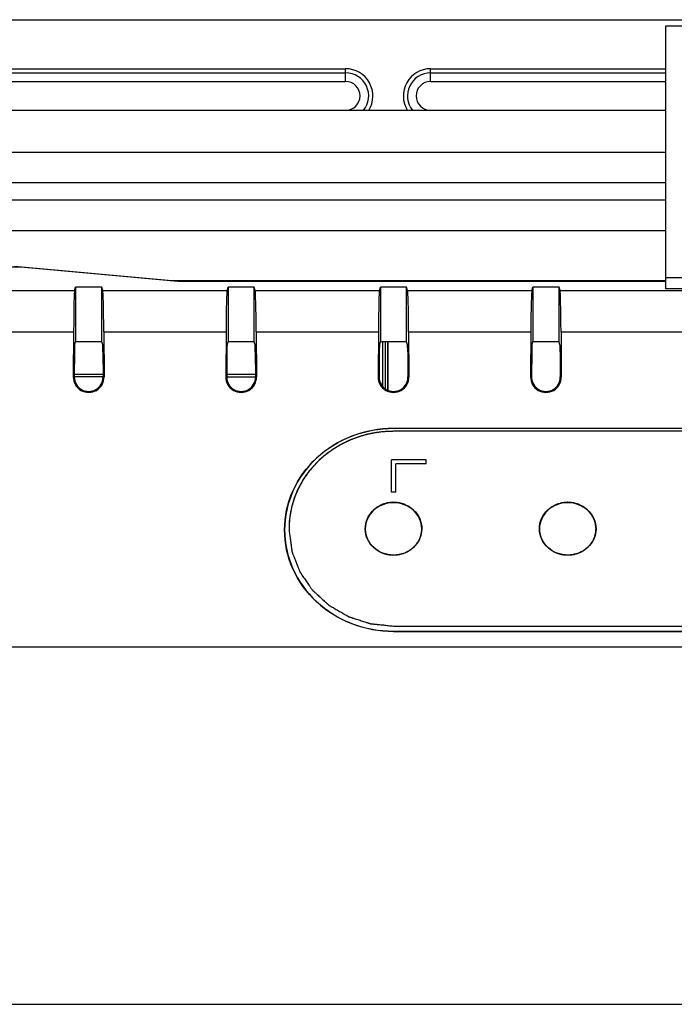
# Model space of a CAD drawing. Header units: millimetres. Extents: x 0 to 1189, y 0 to 841.
# Tile 20 of 22: x 908 to 938, y 473 to 518. Entities that reach past the tile are written whole.
import ezdxf

# ---------------------------------------------------------------- set-up
doc = ezdxf.new("R2010")
doc.units = ezdxf.units.MM
doc.header["$LTSCALE"] = 65.395
doc.layers.get('0').update_dxf_attribs({"linetype": 'CONTINUOUS'})
for name, color, linetype in [('CLAMP-RX-SHAPE', 7, 'CONTINUOUS'), ('FRONT_CASE-RW07-SHAPE', 7, 'CONTINUOUS'), ('LCD_BRACKET-RW07-SHAPE', 7, 'CONTINUOUS'), ('LED_SHEET-SHAPE', 7, 'CONTINUOUS'), ('REAR_CASE-RW07-SHAPE', 7, 'CONTINUOUS'), ('SEAL_GASKET_RW07-SHAPE', 7, 'CONTINUOUS')]:
    doc.layers.add(name, color=color, linetype=linetype)

# ---------------------------------------------------------------- blocks, each defined once
blk = doc.blocks.new('HGJ5')
at = {"layer": 'CLAMP-RX-SHAPE', "color": 3, "linetype": 'Continuous'}
for p, q in [((552.957, 370.641), (552.957, 382.716)), ((552.957, 382.716), (554.957, 382.716)), ((554.957, 370.641), (554.957, 382.716)), ((554.957, 382.716), (571.957, 382.716)), ((571.957, 370.641), (571.957, 382.716)), ((573.957, 382.716), (571.957, 382.716)), ((573.957, 382.716), (573.957, 370.641)), ((573.957, 375.716), (571.957, 375.716)), ((554.957, 371.716), (556.257, 371.716)), ((556.257, 371.716), (556.257, 371.206)), ((558.857, 371.206), (558.857, 371.716)), ((558.857, 371.716), (568.057, 371.716)), ((568.057, 371.206), (568.057, 371.716)), ((570.657, 371.716), (570.657, 371.206)), ((570.657, 371.716), (571.957, 371.716)), ((554.957, 371.14), (552.957, 371.14)), ((571.957, 371.14), (573.957, 371.14)), ((554.957, 370.64), (552.957, 370.64)), ((571.957, 370.64), (573.957, 370.64))]:
    blk.add_line(p, q, dxfattribs=at)

msp = doc.modelspace()

# ---------------------------------------------------------------- linework, layer by layer
at = {"layer": 'CLAMP-RX-SHAPE', "color": 7, "linetype": 'Continuous'}
for p, q in [((939.399, 505.844), (937.399, 505.844)), ((939.399, 505.344), (937.399, 505.344))]:
    msp.add_line(p, q, dxfattribs=at)
at = {"layer": 'FRONT_CASE-RW07-SHAPE', "color": 7, "linetype": 'Continuous'}
for p, q in [((768.397, 517.701), (977.401, 517.701)), ((900.699, 515.451), (922.699, 515.451)), ((922.699, 514.861), (922.699, 515.451)), ((926.599, 514.861), (926.599, 515.451)), ((926.599, 515.451), (937.399, 515.451)), ((900.699, 515.261), (922.699, 515.261)), ((900.699, 514.861), (922.699, 514.861)), ((926.599, 515.261), (937.399, 515.261)), ((926.599, 514.861), (937.399, 514.861)), ((914.712, 505.715), (907.495, 506.37)), ((914.712, 505.715), (914.712, 505.705)), ((937.399, 505.715), (914.712, 505.715)), ((924.399, 502.913), (924.399, 500.866)), ((924.509, 502.913), (924.509, 500.765)), ((911.559, 501.301), (910.238, 501.301)), ((911.559, 501.411), (910.239, 501.411)), ((917.238, 501.301), (918.559, 501.301)), ((918.559, 501.411), (917.239, 501.411))]:
    msp.add_line(p, q, dxfattribs=at)
for centre, radius, start, end in [((922.699, 514.201), 1.25, 327.9375, 90), ((926.599, 514.201), 1.25, 90, 212.0625), ((922.699, 514.201), 1.06, 321.2693, 90), ((922.699, 514.201), 0.661, 270, 90), ((926.599, 514.201), 1.06, 90, 218.7307), ((926.599, 514.201), 0.661, 90, 270)]:
    msp.add_arc(centre, radius, start, end, dxfattribs=at)
at = {"layer": 'LCD_BRACKET-RW07-SHAPE', "color": 7, "linetype": 'Continuous'}
for p, q in [((924.623, 502.913), (924.623, 500.698)), ((924.64, 502.913), (924.64, 500.69))]:
    msp.add_line(p, q, dxfattribs=at)
at = {"layer": 'LED_SHEET-SHAPE', "color": 7, "linetype": 'Continuous'}
for p, q in [((923.428, 498.59), (923.403, 498.583)), ((940.899, 498.805), (924.899, 498.805)), ((924.799, 496.011), (924.799, 497.501)), ((926.399, 497.501), (924.799, 497.501)), ((924.999, 496.011), (924.999, 497.315)), ((926.399, 497.315), (924.999, 497.315)), ((926.399, 497.315), (926.399, 497.501)), ((921.023, 496.972), (921.008, 496.953)), ((924.999, 496.011), (924.799, 496.011)), ((920.099, 494.347), (920.099, 494.335)), ((923.599, 494.332), (923.599, 494.306)), ((931.599, 494.332), (931.599, 494.306)), ((924.899, 489.865), (940.899, 489.865))]:
    msp.add_line(p, q, dxfattribs=at)
for centre, radius, start, end in [((924.692, 494.335), 1.094, 180.0005, 180.9412), ((924.697, 494.335), 1.099, 180.9409, 181.4779), ((925.105, 494.335), 1.094, 359.0588, 359.9995), ((932.692, 494.335), 1.094, 180.0005, 180.9412), ((932.697, 494.335), 1.099, 180.9409, 181.4779), ((933.105, 494.335), 1.094, 359.0588, 359.9995)]:
    msp.add_arc(centre, radius, start, end, dxfattribs=at)
for points, knots in [([(924.899, 498.805), (924.276, 498.805), (923.03, 498.579), (921.691, 497.751), (920.886, 496.84), (920.437, 496.061), (920.161, 495.215), (920.099, 494.627), (920.099, 494.335)], [0, 0, 0, 0, 0.257529, 0.510294, 0.634749, 0.757571, 0.879127, 1, 1, 1, 1]), ([(923.403, 498.583), (923.346, 498.562), (923.261, 498.532), (923.162, 498.496), (923.106, 498.476), (923.063, 498.461), (923.021, 498.445), (922.989, 498.434), (922.968, 498.426), (922.959, 498.423), (922.952, 498.421), (922.945, 498.418), (922.932, 498.412), (922.915, 498.403), (922.887, 498.39), (922.852, 498.374), (922.796, 498.347), (922.726, 498.314), (922.656, 498.281), (922.6, 498.254), (922.565, 498.238), (922.537, 498.224), (922.519, 498.216), (922.507, 498.21), (922.5, 498.207), (922.494, 498.203), (922.486, 498.198), (922.466, 498.186), (922.436, 498.168), (922.397, 498.144), (922.357, 498.12), (922.304, 498.089), (922.252, 498.057), (922.199, 498.025), (922.166, 498.005), (922.14, 497.989), (922.12, 497.977), (922.103, 497.967), (922.092, 497.96), (922.085, 497.956), (922.08, 497.953), (922.076, 497.95), (922.07, 497.946), (922.06, 497.938), (922.045, 497.927), (922.027, 497.913), (922.004, 497.896), (921.974, 497.874), (921.927, 497.838), (921.879, 497.803), (921.832, 497.767), (921.797, 497.741), (921.761, 497.714), (921.735, 497.694), (921.717, 497.681), (921.71, 497.675), (921.704, 497.671), (921.698, 497.666), (921.688, 497.657), (921.674, 497.644), (921.652, 497.623), (921.624, 497.598), (921.58, 497.556), (921.524, 497.505), (921.468, 497.453), (921.423, 497.412), (921.396, 497.386), (921.373, 497.366), (921.359, 497.353), (921.35, 497.344), (921.344, 497.339), (921.339, 497.333), (921.333, 497.326), (921.318, 497.309), (921.295, 497.283), (921.265, 497.248), (921.235, 497.214), (921.194, 497.168), (921.124, 497.087), (921.064, 497.018), (921.023, 496.972)], [0, 0, 0, 0, 0.0625, 0.09375, 0.109375, 0.125, 0.140625, 0.15625, 0.160156, 0.164062, 0.166016, 0.167969, 0.171875, 0.179688, 0.1875, 0.203125, 0.21875, 0.25, 0.28125, 0.296875, 0.3125, 0.320312, 0.328125, 0.332031, 0.333984, 0.335938, 0.339844, 0.34375, 0.359375, 0.375, 0.390625, 0.40625, 0.4375, 0.453125, 0.46875, 0.476562, 0.484375, 0.492188, 0.496094, 0.498047, 0.5, 0.501953, 0.503906, 0.507812, 0.515625, 0.523438, 0.53125, 0.546875, 0.5625, 0.59375, 0.609375, 0.625, 0.640625, 0.65625, 0.660156, 0.664062, 0.666016, 0.667969, 0.671875, 0.679688, 0.6875, 0.703125, 0.71875, 0.75, 0.78125, 0.796875, 0.8125, 0.820312, 0.828125, 0.832031, 0.833984, 0.835938, 0.839844, 0.84375, 0.859375, 0.875, 0.890625, 0.90625, 0.9375, 1, 1, 1, 1]), ([(924.899, 498.805), (924.87, 498.804), (924.826, 498.803), (924.767, 498.802), (924.73, 498.801), (924.701, 498.801), (924.683, 498.8), (924.668, 498.8), (924.653, 498.799), (924.625, 498.797), (924.586, 498.794), (924.539, 498.791), (924.492, 498.788), (924.453, 498.785), (924.426, 498.783), (924.41, 498.782), (924.394, 498.78), (924.375, 498.778), (924.328, 498.772), (924.274, 498.765), (924.219, 498.759), (924.188, 498.755), (924.164, 498.753), (924.141, 498.748), (924.11, 498.743), (924.056, 498.734), (924.002, 498.725), (923.956, 498.717), (923.937, 498.714), (923.921, 498.711), (923.906, 498.708), (923.879, 498.702), (923.841, 498.694), (923.795, 498.684), (923.749, 498.674), (923.711, 498.665), (923.684, 498.659), (923.669, 498.656), (923.654, 498.652), (923.635, 498.646), (923.589, 498.634), (923.52, 498.615), (923.459, 498.598), (923.428, 498.59)], [0, 0, 0, 0, 0.0625, 0.09375, 0.125, 0.140625, 0.15625, 0.164062, 0.171875, 0.1875, 0.21875, 0.25, 0.28125, 0.3125, 0.328125, 0.335938, 0.34375, 0.359375, 0.375, 0.4375, 0.46875, 0.484375, 0.5, 0.515625, 0.53125, 0.5625, 0.625, 0.640625, 0.65625, 0.664062, 0.671875, 0.6875, 0.71875, 0.75, 0.78125, 0.8125, 0.828125, 0.835938, 0.84375, 0.859375, 0.875, 0.9375, 1, 1, 1, 1]), ([(921.008, 496.953), (920.976, 496.907), (920.928, 496.838), (920.872, 496.758), (920.84, 496.712), (920.816, 496.678), (920.792, 496.644), (920.774, 496.618), (920.762, 496.601), (920.757, 496.594), (920.753, 496.588), (920.749, 496.582), (920.743, 496.571), (920.735, 496.555), (920.721, 496.53), (920.703, 496.499), (920.675, 496.448), (920.641, 496.386), (920.606, 496.323), (920.578, 496.273), (920.56, 496.241), (920.546, 496.216), (920.538, 496.2), (920.532, 496.189), (920.528, 496.183), (920.526, 496.176), (920.522, 496.168), (920.514, 496.149), (920.501, 496.119), (920.484, 496.08), (920.468, 496.04), (920.445, 495.988), (920.423, 495.935), (920.401, 495.882), (920.387, 495.849), (920.376, 495.823), (920.367, 495.803), (920.36, 495.787), (920.355, 495.774), (920.35, 495.764), (920.348, 495.754), (920.343, 495.74), (920.338, 495.723), (920.332, 495.703), (920.324, 495.676), (920.314, 495.642), (920.297, 495.587), (920.281, 495.533), (920.264, 495.478), (920.252, 495.437), (920.24, 495.397), (920.23, 495.366), (920.224, 495.346), (920.222, 495.337), (920.219, 495.33), (920.218, 495.323), (920.216, 495.311), (920.212, 495.294), (920.207, 495.266), (920.201, 495.231), (920.19, 495.176), (920.177, 495.106), (920.164, 495.036), (920.153, 494.981), (920.147, 494.946), (920.142, 494.918), (920.138, 494.901), (920.136, 494.888), (920.135, 494.881), (920.134, 494.874), (920.134, 494.865), (920.132, 494.844), (920.13, 494.812), (920.126, 494.77), (920.123, 494.727), (920.119, 494.67), (920.111, 494.571), (920.104, 494.485), (920.1, 494.429)], [0, 0, 0, 0, 0.0625, 0.09375, 0.109375, 0.125, 0.140625, 0.15625, 0.160156, 0.164062, 0.166016, 0.167969, 0.171875, 0.179688, 0.1875, 0.203125, 0.21875, 0.25, 0.28125, 0.296875, 0.3125, 0.320312, 0.328125, 0.332031, 0.333984, 0.335938, 0.339844, 0.34375, 0.359375, 0.375, 0.390625, 0.40625, 0.4375, 0.453125, 0.46875, 0.476562, 0.484375, 0.492188, 0.496094, 0.5, 0.503906, 0.507812, 0.515625, 0.523438, 0.53125, 0.546875, 0.5625, 0.59375, 0.609375, 0.625, 0.640625, 0.65625, 0.660156, 0.664062, 0.666016, 0.667969, 0.671875, 0.679688, 0.6875, 0.703125, 0.71875, 0.75, 0.78125, 0.796875, 0.8125, 0.820312, 0.828125, 0.832031, 0.833984, 0.835938, 0.839844, 0.84375, 0.859375, 0.875, 0.890625, 0.90625, 0.9375, 1, 1, 1, 1]), ([(923.599, 494.335), (923.599, 494.493), (923.668, 494.816), (923.961, 495.218), (924.393, 495.484), (924.899, 495.577), (925.404, 495.484), (925.837, 495.218), (926.129, 494.816), (926.199, 494.493), (926.199, 494.335)], [0, 0, 0, 0, 0.12083, 0.244218, 0.370925, 0.5, 0.629075, 0.755782, 0.87917, 1, 1, 1, 1]), ([(926.199, 494.335), (926.196, 494.491), (926.123, 494.81), (925.829, 495.206), (925.4, 495.467), (924.899, 495.558), (924.398, 495.467), (923.968, 495.206), (923.675, 494.81), (923.602, 494.491), (923.599, 494.335)], [0, 0, 0, 0, 0.120893, 0.244243, 0.370966, 0.5, 0.629034, 0.755757, 0.879107, 1, 1, 1, 1]), ([(926.199, 494.335), (926.197, 494.353), (926.193, 494.39), (926.188, 494.436), (926.184, 494.473), (926.181, 494.5), (926.179, 494.523), (926.177, 494.542), (926.176, 494.553), (926.175, 494.561), (926.175, 494.566), (926.174, 494.57), (926.172, 494.576), (926.169, 494.585), (926.166, 494.596), (926.16, 494.614), (926.152, 494.637), (926.144, 494.664), (926.135, 494.691), (926.126, 494.718), (926.119, 494.74), (926.113, 494.758), (926.108, 494.772), (926.105, 494.783), (926.102, 494.792), (926.1, 494.799), (926.096, 494.805), (926.092, 494.813), (926.083, 494.828), (926.071, 494.848), (926.057, 494.873), (926.043, 494.898), (926.023, 494.931), (926.007, 494.96), (925.992, 494.985), (925.986, 494.995), (925.982, 495.003), (925.977, 495.012), (925.969, 495.021), (925.959, 495.032), (925.946, 495.046), (925.93, 495.064), (925.911, 495.086), (925.892, 495.107), (925.872, 495.129), (925.856, 495.147), (925.843, 495.162), (925.834, 495.172), (925.825, 495.181), (925.819, 495.189), (925.815, 495.193), (925.812, 495.197), (925.808, 495.2), (925.801, 495.205), (925.787, 495.215), (925.768, 495.23), (925.744, 495.248), (925.721, 495.265), (925.697, 495.283), (925.673, 495.301), (925.65, 495.319), (925.632, 495.332), (925.621, 495.341), (925.616, 495.344), (925.612, 495.347), (925.607, 495.35), (925.599, 495.353), (925.588, 495.359), (925.57, 495.368), (925.548, 495.378), (925.512, 495.396), (925.476, 495.413), (925.441, 495.43), (925.418, 495.441), (925.403, 495.449), (925.394, 495.453), (925.387, 495.457), (925.38, 495.46), (925.371, 495.462), (925.354, 495.467), (925.33, 495.473), (925.292, 495.483), (925.245, 495.496), (925.197, 495.509), (925.166, 495.517), (925.152, 495.521), (925.146, 495.523), (925.141, 495.524), (925.138, 495.525), (925.134, 495.525), (925.126, 495.526), (925.115, 495.527), (925.095, 495.528), (925.07, 495.53), (925.039, 495.533), (925.009, 495.535), (924.979, 495.538), (924.949, 495.54), (924.924, 495.542), (924.904, 495.544), (924.893, 495.545), (924.885, 495.545), (924.881, 495.546), (924.877, 495.545), (924.872, 495.545), (924.866, 495.544), (924.851, 495.542), (924.819, 495.539), (924.768, 495.534), (924.718, 495.528), (924.678, 495.524), (924.653, 495.522), (924.636, 495.519), (924.626, 495.519), (924.618, 495.517), (924.611, 495.514), (924.602, 495.512), (924.585, 495.507), (924.561, 495.499), (924.522, 495.488), (924.484, 495.476), (924.446, 495.465), (924.422, 495.457), (924.402, 495.452), (924.39, 495.448), (924.382, 495.446), (924.377, 495.444), (924.373, 495.441), (924.367, 495.439), (924.354, 495.432), (924.334, 495.421), (924.308, 495.408), (924.282, 495.394), (924.255, 495.38), (924.229, 495.366), (924.202, 495.352), (924.18, 495.341), (924.165, 495.333), (924.157, 495.329), (924.153, 495.327), (924.149, 495.323), (924.144, 495.32), (924.137, 495.314), (924.127, 495.306), (924.116, 495.297), (924.1, 495.284), (924.081, 495.269), (924.058, 495.251), (924.035, 495.232), (924.012, 495.214), (923.993, 495.199), (923.978, 495.186), (923.967, 495.177), (923.957, 495.17), (923.951, 495.162), (923.945, 495.155), (923.937, 495.146), (923.919, 495.124), (923.898, 495.099), (923.873, 495.07), (923.855, 495.048), (923.837, 495.026), (923.821, 495.008), (923.811, 494.995), (923.805, 494.988), (923.8, 494.982), (923.797, 494.976), (923.792, 494.967), (923.787, 494.957), (923.78, 494.944), (923.771, 494.928), (923.76, 494.907), (923.746, 494.881), (923.732, 494.856), (923.719, 494.831), (923.707, 494.81), (923.698, 494.793), (923.693, 494.783), (923.688, 494.774), (923.685, 494.769), (923.684, 494.765), (923.683, 494.76), (923.68, 494.752), (923.677, 494.74), (923.672, 494.722), (923.665, 494.699), (923.657, 494.672), (923.646, 494.635), (923.633, 494.589), (923.622, 494.553), (923.617, 494.534)], [0, 0, 0, 0, 0.015625, 0.03125, 0.039062, 0.046875, 0.054688, 0.058594, 0.0625, 0.064453, 0.06543, 0.066406, 0.068359, 0.070312, 0.074219, 0.078125, 0.085938, 0.09375, 0.101562, 0.109375, 0.117188, 0.121094, 0.125, 0.128906, 0.130859, 0.132812, 0.134766, 0.136719, 0.140625, 0.148438, 0.15625, 0.164062, 0.171875, 0.1875, 0.191406, 0.195312, 0.197266, 0.199219, 0.203125, 0.207031, 0.210938, 0.21875, 0.226562, 0.234375, 0.242188, 0.25, 0.253906, 0.257812, 0.261719, 0.263672, 0.265625, 0.266602, 0.267578, 0.269531, 0.273438, 0.28125, 0.289062, 0.296875, 0.304688, 0.3125, 0.320312, 0.328125, 0.330078, 0.332031, 0.333008, 0.333984, 0.335938, 0.339844, 0.34375, 0.351562, 0.359375, 0.375, 0.382812, 0.390625, 0.394531, 0.396484, 0.398438, 0.400391, 0.402344, 0.40625, 0.414062, 0.421875, 0.4375, 0.453125, 0.460938, 0.462891, 0.464844, 0.46582, 0.466797, 0.467773, 0.46875, 0.472656, 0.476562, 0.484375, 0.492188, 0.5, 0.507812, 0.515625, 0.523438, 0.527344, 0.53125, 0.532227, 0.533203, 0.53418, 0.535156, 0.537109, 0.539062, 0.546875, 0.5625, 0.578125, 0.585938, 0.59375, 0.597656, 0.599609, 0.601562, 0.603516, 0.605469, 0.609375, 0.617188, 0.625, 0.640625, 0.648438, 0.65625, 0.660156, 0.664062, 0.666016, 0.666992, 0.667969, 0.669922, 0.671875, 0.679688, 0.6875, 0.695312, 0.703125, 0.710938, 0.71875, 0.726562, 0.730469, 0.732422, 0.733398, 0.734375, 0.736328, 0.738281, 0.742188, 0.746094, 0.75, 0.757812, 0.765625, 0.773438, 0.78125, 0.789062, 0.792969, 0.796875, 0.800781, 0.802734, 0.804688, 0.808594, 0.8125, 0.828125, 0.835938, 0.84375, 0.851562, 0.859375, 0.863281, 0.865234, 0.867188, 0.869141, 0.871094, 0.875, 0.878906, 0.882812, 0.890625, 0.898438, 0.90625, 0.914062, 0.921875, 0.925781, 0.929688, 0.931641, 0.933594, 0.93457, 0.935547, 0.9375, 0.941406, 0.945312, 0.953125, 0.960938, 0.96875, 0.984375, 1, 1, 1, 1]), ([(931.599, 494.335), (931.599, 494.493), (931.668, 494.816), (931.961, 495.218), (932.393, 495.484), (932.899, 495.577), (933.404, 495.484), (933.837, 495.218), (934.129, 494.816), (934.199, 494.493), (934.199, 494.335)], [0, 0, 0, 0, 0.12083, 0.244218, 0.370925, 0.5, 0.629075, 0.755782, 0.87917, 1, 1, 1, 1]), ([(934.199, 494.335), (934.196, 494.491), (934.123, 494.81), (933.829, 495.206), (933.4, 495.467), (932.899, 495.558), (932.398, 495.467), (931.968, 495.206), (931.675, 494.81), (931.602, 494.491), (931.599, 494.335)], [0, 0, 0, 0, 0.120893, 0.244243, 0.370966, 0.5, 0.629034, 0.755757, 0.879107, 1, 1, 1, 1]), ([(934.199, 494.335), (934.197, 494.353), (934.193, 494.39), (934.188, 494.436), (934.184, 494.473), (934.181, 494.5), (934.179, 494.523), (934.177, 494.542), (934.176, 494.553), (934.175, 494.561), (934.175, 494.566), (934.174, 494.57), (934.172, 494.576), (934.169, 494.585), (934.166, 494.596), (934.16, 494.614), (934.152, 494.637), (934.144, 494.664), (934.135, 494.691), (934.126, 494.718), (934.119, 494.74), (934.113, 494.758), (934.108, 494.772), (934.105, 494.783), (934.102, 494.792), (934.1, 494.799), (934.096, 494.805), (934.092, 494.813), (934.083, 494.828), (934.071, 494.848), (934.057, 494.873), (934.043, 494.898), (934.023, 494.931), (934.007, 494.96), (933.992, 494.985), (933.986, 494.995), (933.982, 495.003), (933.977, 495.012), (933.969, 495.021), (933.959, 495.032), (933.946, 495.046), (933.93, 495.064), (933.911, 495.086), (933.892, 495.107), (933.872, 495.129), (933.856, 495.147), (933.843, 495.162), (933.834, 495.172), (933.825, 495.181), (933.819, 495.189), (933.815, 495.193), (933.812, 495.197), (933.808, 495.2), (933.801, 495.205), (933.787, 495.215), (933.768, 495.23), (933.744, 495.248), (933.721, 495.265), (933.697, 495.283), (933.673, 495.301), (933.65, 495.319), (933.632, 495.332), (933.621, 495.341), (933.616, 495.344), (933.612, 495.347), (933.607, 495.35), (933.599, 495.353), (933.588, 495.359), (933.57, 495.368), (933.548, 495.378), (933.512, 495.396), (933.476, 495.413), (933.441, 495.43), (933.418, 495.441), (933.403, 495.449), (933.394, 495.453), (933.387, 495.457), (933.38, 495.46), (933.371, 495.462), (933.354, 495.467), (933.33, 495.473), (933.292, 495.483), (933.245, 495.496), (933.197, 495.509), (933.166, 495.517), (933.152, 495.521), (933.146, 495.523), (933.141, 495.524), (933.138, 495.525), (933.134, 495.525), (933.126, 495.526), (933.115, 495.527), (933.095, 495.528), (933.07, 495.53), (933.039, 495.533), (933.009, 495.535), (932.979, 495.538), (932.949, 495.54), (932.924, 495.542), (932.904, 495.544), (932.893, 495.545), (932.885, 495.545), (932.881, 495.546), (932.877, 495.545), (932.872, 495.545), (932.866, 495.544), (932.851, 495.542), (932.819, 495.539), (932.768, 495.534), (932.718, 495.528), (932.678, 495.524), (932.653, 495.522), (932.636, 495.519), (932.626, 495.519), (932.618, 495.517), (932.611, 495.514), (932.602, 495.512), (932.585, 495.507), (932.561, 495.499), (932.522, 495.488), (932.484, 495.476), (932.446, 495.465), (932.422, 495.457), (932.402, 495.452), (932.39, 495.448), (932.382, 495.446), (932.377, 495.444), (932.373, 495.441), (932.367, 495.439), (932.354, 495.432), (932.334, 495.421), (932.308, 495.408), (932.282, 495.394), (932.255, 495.38), (932.229, 495.366), (932.202, 495.352), (932.18, 495.341), (932.165, 495.333), (932.157, 495.329), (932.153, 495.327), (932.149, 495.323), (932.144, 495.32), (932.137, 495.314), (932.127, 495.306), (932.116, 495.297), (932.1, 495.284), (932.081, 495.269), (932.058, 495.251), (932.035, 495.232), (932.012, 495.214), (931.993, 495.199), (931.978, 495.186), (931.967, 495.177), (931.957, 495.17), (931.951, 495.162), (931.945, 495.155), (931.937, 495.146), (931.919, 495.124), (931.898, 495.099), (931.873, 495.07), (931.855, 495.048), (931.837, 495.026), (931.821, 495.008), (931.811, 494.995), (931.805, 494.988), (931.8, 494.982), (931.797, 494.976), (931.792, 494.967), (931.787, 494.957), (931.78, 494.944), (931.771, 494.928), (931.76, 494.907), (931.746, 494.881), (931.732, 494.856), (931.719, 494.831), (931.707, 494.81), (931.698, 494.793), (931.693, 494.783), (931.688, 494.774), (931.685, 494.769), (931.684, 494.765), (931.683, 494.76), (931.68, 494.752), (931.677, 494.74), (931.672, 494.722), (931.665, 494.699), (931.657, 494.672), (931.646, 494.635), (931.633, 494.589), (931.622, 494.553), (931.617, 494.534)], [0, 0, 0, 0, 0.015625, 0.03125, 0.039062, 0.046875, 0.054688, 0.058594, 0.0625, 0.064453, 0.06543, 0.066406, 0.068359, 0.070312, 0.074219, 0.078125, 0.085938, 0.09375, 0.101562, 0.109375, 0.117188, 0.121094, 0.125, 0.128906, 0.130859, 0.132812, 0.134766, 0.136719, 0.140625, 0.148438, 0.15625, 0.164062, 0.171875, 0.1875, 0.191406, 0.195312, 0.197266, 0.199219, 0.203125, 0.207031, 0.210938, 0.21875, 0.226562, 0.234375, 0.242188, 0.25, 0.253906, 0.257812, 0.261719, 0.263672, 0.265625, 0.266602, 0.267578, 0.269531, 0.273438, 0.28125, 0.289062, 0.296875, 0.304688, 0.3125, 0.320312, 0.328125, 0.330078, 0.332031, 0.333008, 0.333984, 0.335938, 0.339844, 0.34375, 0.351562, 0.359375, 0.375, 0.382812, 0.390625, 0.394531, 0.396484, 0.398438, 0.400391, 0.402344, 0.40625, 0.414062, 0.421875, 0.4375, 0.453125, 0.460938, 0.462891, 0.464844, 0.46582, 0.466797, 0.467773, 0.46875, 0.472656, 0.476562, 0.484375, 0.492188, 0.5, 0.507812, 0.515625, 0.523438, 0.527344, 0.53125, 0.532227, 0.533203, 0.53418, 0.535156, 0.537109, 0.539062, 0.546875, 0.5625, 0.578125, 0.585938, 0.59375, 0.597656, 0.599609, 0.601562, 0.603516, 0.605469, 0.609375, 0.617188, 0.625, 0.640625, 0.648438, 0.65625, 0.660156, 0.664062, 0.666016, 0.666992, 0.667969, 0.669922, 0.671875, 0.679688, 0.6875, 0.695312, 0.703125, 0.710938, 0.71875, 0.726562, 0.730469, 0.732422, 0.733398, 0.734375, 0.736328, 0.738281, 0.742188, 0.746094, 0.75, 0.757812, 0.765625, 0.773438, 0.78125, 0.789062, 0.792969, 0.796875, 0.800781, 0.802734, 0.804688, 0.808594, 0.8125, 0.828125, 0.835938, 0.84375, 0.851562, 0.859375, 0.863281, 0.865234, 0.867188, 0.869141, 0.871094, 0.875, 0.878906, 0.882812, 0.890625, 0.898438, 0.90625, 0.914062, 0.921875, 0.925781, 0.929688, 0.931641, 0.933594, 0.93457, 0.935547, 0.9375, 0.941406, 0.945312, 0.953125, 0.960938, 0.96875, 0.984375, 1, 1, 1, 1]), ([(920.1, 494.429), (920.1, 494.422), (920.099, 494.409), (920.099, 494.393), (920.099, 494.38), (920.099, 494.372), (920.099, 494.365), (920.099, 494.357), (920.099, 494.351), (920.099, 494.347)], [0, 0, 0, 0, 0.25, 0.5, 0.625, 0.75, 0.8125, 0.875, 1, 1, 1, 1]), ([(920.099, 494.335), (920.099, 494.329), (920.099, 494.319), (920.099, 494.306), (920.099, 494.298), (920.099, 494.291), (920.099, 494.286), (920.099, 494.281), (920.099, 494.277), (920.099, 494.274), (920.099, 494.273), (920.099, 494.271), (920.099, 494.268), (920.099, 494.265), (920.1, 494.259), (920.1, 494.251), (920.1, 494.245), (920.1, 494.241)], [0, 0, 0, 0, 0.25, 0.375, 0.5, 0.5625, 0.625, 0.6875, 0.75, 0.78125, 0.796875, 0.8125, 0.828125, 0.84375, 0.875, 0.9375, 1, 1, 1, 1]), ([(920.1, 494.241), (920.11, 494.171), (920.13, 494.029), (920.155, 493.851), (920.175, 493.71), (920.188, 493.621), (920.198, 493.55), (920.205, 493.497), (920.213, 493.444), (920.219, 493.399), (920.224, 493.364), (920.228, 493.337), (920.231, 493.315), (920.233, 493.297), (920.235, 493.286), (920.236, 493.277), (920.237, 493.268), (920.242, 493.258), (920.247, 493.245), (920.253, 493.229), (920.261, 493.208), (920.275, 493.174), (920.291, 493.132), (920.318, 493.065), (920.351, 492.981), (920.39, 492.88), (920.43, 492.779), (920.469, 492.679), (920.502, 492.595), (920.529, 492.527), (920.549, 492.477), (920.565, 492.435), (920.577, 492.406), (920.583, 492.389), (920.588, 492.376), (920.592, 492.366), (920.596, 492.357), (920.598, 492.352), (920.599, 492.348), (920.602, 492.344), (920.606, 492.337), (920.616, 492.324), (920.629, 492.305), (920.645, 492.282), (920.661, 492.259), (920.682, 492.229), (920.719, 492.175), (920.772, 492.099), (920.856, 491.977), (920.941, 491.855), (921.015, 491.748), (921.057, 491.687), (921.089, 491.641), (921.12, 491.595), (921.147, 491.557), (921.164, 491.532), (921.172, 491.52), (921.176, 491.515), (921.179, 491.51), (921.182, 491.507), (921.188, 491.502), (921.195, 491.495), (921.209, 491.483), (921.226, 491.467), (921.247, 491.448), (921.274, 491.423), (921.308, 491.392), (921.349, 491.354), (921.404, 491.304), (921.473, 491.241), (921.555, 491.166), (921.637, 491.091), (921.705, 491.028), (921.76, 490.978), (921.801, 490.94), (921.836, 490.909), (921.863, 490.884), (921.884, 490.865), (921.901, 490.85), (921.914, 490.837), (921.922, 490.83), (921.927, 490.825), (921.93, 490.822), (921.936, 490.819), (921.942, 490.816), (921.954, 490.808), (921.981, 490.793), (922.023, 490.769), (922.073, 490.74), (922.122, 490.711), (922.189, 490.673), (922.305, 490.606), (922.437, 490.53), (922.57, 490.453), (922.653, 490.405), (922.711, 490.372), (922.744, 490.352), (922.769, 490.338), (922.794, 490.324), (922.815, 490.312), (922.829, 490.303), (922.836, 490.299), (922.84, 490.297), (922.845, 490.296), (922.851, 490.294), (922.86, 490.291), (922.871, 490.287), (922.885, 490.283), (922.903, 490.277), (922.935, 490.267), (922.98, 490.252), (923.034, 490.234), (923.107, 490.211), (923.198, 490.182), (923.307, 490.147), (923.415, 490.112), (923.524, 490.076), (923.615, 490.047), (923.688, 490.024), (923.733, 490.009), (923.769, 489.997), (923.792, 489.99), (923.81, 489.984), (923.824, 489.98), (923.835, 489.976), (923.845, 489.975), (923.854, 489.974), (923.867, 489.973), (923.886, 489.971), (923.91, 489.968), (923.939, 489.965), (923.978, 489.961), (924.026, 489.956), (924.085, 489.95), (924.143, 489.944), (924.22, 489.936), (924.317, 489.926), (924.472, 489.91), (924.666, 489.889), (924.821, 489.873), (924.899, 489.865)], [0, 0, 0, 0, 0.03125, 0.0625, 0.078125, 0.09375, 0.101562, 0.109375, 0.117188, 0.125, 0.128906, 0.132812, 0.136719, 0.138672, 0.140625, 0.141602, 0.142578, 0.144531, 0.146484, 0.148438, 0.152344, 0.15625, 0.164062, 0.171875, 0.1875, 0.203125, 0.21875, 0.234375, 0.25, 0.257812, 0.265625, 0.273438, 0.277344, 0.279297, 0.28125, 0.283203, 0.28418, 0.285156, 0.285645, 0.286133, 0.287109, 0.289062, 0.292969, 0.296875, 0.300781, 0.304688, 0.3125, 0.328125, 0.34375, 0.375, 0.390625, 0.398438, 0.40625, 0.414062, 0.421875, 0.425781, 0.426758, 0.427734, 0.428711, 0.429199, 0.429688, 0.431641, 0.433594, 0.4375, 0.441406, 0.445312, 0.453125, 0.460938, 0.46875, 0.484375, 0.5, 0.515625, 0.53125, 0.539062, 0.546875, 0.554688, 0.558594, 0.5625, 0.566406, 0.568359, 0.570312, 0.570801, 0.571289, 0.572266, 0.573242, 0.574219, 0.578125, 0.585938, 0.59375, 0.601562, 0.609375, 0.625, 0.65625, 0.671875, 0.6875, 0.695312, 0.699219, 0.703125, 0.707031, 0.710938, 0.712891, 0.713867, 0.714355, 0.714844, 0.71582, 0.716797, 0.71875, 0.720703, 0.722656, 0.726562, 0.734375, 0.742188, 0.75, 0.765625, 0.78125, 0.796875, 0.8125, 0.828125, 0.835938, 0.84375, 0.847656, 0.851562, 0.853516, 0.855469, 0.857422, 0.858398, 0.859375, 0.861328, 0.863281, 0.867188, 0.871094, 0.875, 0.882812, 0.890625, 0.898438, 0.90625, 0.921875, 0.9375, 0.96875, 1, 1, 1, 1]), ([(926.199, 494.317), (926.196, 494.161), (926.123, 493.843), (925.831, 493.448), (925.404, 493.187), (924.904, 493.094), (924.405, 493.183), (923.975, 493.441), (923.679, 493.833), (923.603, 494.151), (923.599, 494.307)], [0, 0, 0, 0, 0.120852, 0.24423, 0.370891, 0.499889, 0.628914, 0.755647, 0.87909, 1, 1, 1, 1]), ([(923.599, 494.306), (923.599, 494.303), (923.6, 494.297), (923.6, 494.289), (923.6, 494.283), (923.6, 494.276), (923.601, 494.263), (923.603, 494.244), (923.604, 494.226), (923.606, 494.211), (923.607, 494.202), (923.608, 494.194), (923.608, 494.19), (923.609, 494.185), (923.61, 494.18), (923.61, 494.175), (923.611, 494.171), (923.611, 494.168), (923.612, 494.165), (923.613, 494.158), (923.615, 494.148), (923.616, 494.14), (923.617, 494.136)], [0, 0, 0, 0, 0.0625, 0.125, 0.15625, 0.1875, 0.25, 0.375, 0.5, 0.5625, 0.625, 0.65625, 0.6875, 0.71875, 0.75, 0.78125, 0.8125, 0.828125, 0.84375, 0.875, 0.9375, 1, 1, 1, 1]), ([(923.617, 494.136), (923.621, 494.118), (923.628, 494.091), (923.637, 494.055), (923.642, 494.032), (923.647, 494.014), (923.65, 494.003), (923.652, 493.994), (923.655, 493.985), (923.661, 493.97), (923.669, 493.948), (923.679, 493.922), (923.689, 493.896), (923.698, 493.875), (923.704, 493.859), (923.707, 493.851), (923.712, 493.843), (923.718, 493.832), (923.731, 493.808), (923.747, 493.779), (923.763, 493.75), (923.771, 493.735), (923.775, 493.727), (923.778, 493.721), (923.783, 493.715), (923.788, 493.708), (923.798, 493.694), (923.817, 493.667), (923.837, 493.641), (923.853, 493.618), (923.86, 493.608), (923.866, 493.6), (923.872, 493.593), (923.883, 493.581), (923.9, 493.564), (923.919, 493.543), (923.939, 493.522), (923.955, 493.504), (923.966, 493.492), (923.973, 493.485), (923.981, 493.479), (923.99, 493.471), (924.005, 493.459), (924.023, 493.443), (924.053, 493.418), (924.076, 493.399), (924.091, 493.387)], [0, 0, 0, 0, 0.0625, 0.09375, 0.125, 0.140625, 0.15625, 0.164062, 0.171875, 0.1875, 0.21875, 0.25, 0.28125, 0.3125, 0.328125, 0.335938, 0.34375, 0.359375, 0.375, 0.4375, 0.46875, 0.484375, 0.492188, 0.5, 0.507812, 0.515625, 0.53125, 0.5625, 0.625, 0.640625, 0.65625, 0.664062, 0.671875, 0.6875, 0.71875, 0.75, 0.78125, 0.8125, 0.828125, 0.835938, 0.84375, 0.859375, 0.875, 0.90625, 0.9375, 1, 1, 1, 1]), ([(926.071, 493.812), (926.076, 493.823), (926.086, 493.843), (926.098, 493.868), (926.106, 493.886), (926.111, 493.896), (926.116, 493.912), (926.125, 493.936), (926.134, 493.959), (926.14, 493.975), (926.143, 493.986), (926.149, 494.004), (926.155, 494.026), (926.16, 494.044), (926.163, 494.055), (926.166, 494.063), (926.167, 494.072), (926.17, 494.083), (926.174, 494.103), (926.178, 494.126), (926.183, 494.146), (926.185, 494.157), (926.186, 494.168), (926.188, 494.182), (926.19, 494.199), (926.192, 494.215), (926.193, 494.229), (926.195, 494.24), (926.195, 494.251), (926.196, 494.272), (926.197, 494.3), (926.198, 494.324), (926.199, 494.335)], [0, 0, 0, 0, 0.0625, 0.125, 0.15625, 0.171875, 0.1875, 0.25, 0.3125, 0.328125, 0.34375, 0.375, 0.4375, 0.46875, 0.484375, 0.5, 0.515625, 0.53125, 0.5625, 0.625, 0.65625, 0.671875, 0.6875, 0.71875, 0.75, 0.78125, 0.8125, 0.828125, 0.84375, 0.875, 0.9375, 1, 1, 1, 1]), ([(934.199, 494.317), (934.196, 494.161), (934.123, 493.843), (933.831, 493.448), (933.404, 493.187), (932.904, 493.094), (932.405, 493.183), (931.975, 493.441), (931.679, 493.833), (931.603, 494.151), (931.599, 494.307)], [0, 0, 0, 0, 0.120852, 0.24423, 0.370891, 0.499889, 0.628914, 0.755647, 0.87909, 1, 1, 1, 1]), ([(931.599, 494.306), (931.599, 494.303), (931.6, 494.297), (931.6, 494.289), (931.6, 494.283), (931.6, 494.276), (931.601, 494.263), (931.603, 494.244), (931.604, 494.226), (931.606, 494.211), (931.607, 494.202), (931.608, 494.194), (931.608, 494.19), (931.609, 494.185), (931.61, 494.18), (931.61, 494.175), (931.611, 494.171), (931.611, 494.168), (931.612, 494.165), (931.613, 494.158), (931.615, 494.148), (931.616, 494.14), (931.617, 494.136)], [0, 0, 0, 0, 0.0625, 0.125, 0.15625, 0.1875, 0.25, 0.375, 0.5, 0.5625, 0.625, 0.65625, 0.6875, 0.71875, 0.75, 0.78125, 0.8125, 0.828125, 0.84375, 0.875, 0.9375, 1, 1, 1, 1]), ([(931.617, 494.136), (931.621, 494.118), (931.628, 494.091), (931.637, 494.055), (931.642, 494.032), (931.647, 494.014), (931.65, 494.003), (931.652, 493.994), (931.655, 493.985), (931.661, 493.97), (931.669, 493.948), (931.679, 493.922), (931.689, 493.896), (931.698, 493.875), (931.704, 493.859), (931.707, 493.851), (931.712, 493.843), (931.718, 493.832), (931.731, 493.808), (931.747, 493.779), (931.763, 493.75), (931.771, 493.735), (931.775, 493.727), (931.778, 493.721), (931.783, 493.715), (931.788, 493.708), (931.798, 493.694), (931.817, 493.667), (931.837, 493.641), (931.853, 493.618), (931.86, 493.608), (931.866, 493.6), (931.872, 493.593), (931.883, 493.581), (931.9, 493.564), (931.919, 493.543), (931.939, 493.522), (931.955, 493.504), (931.966, 493.492), (931.973, 493.485), (931.981, 493.479), (931.99, 493.471), (932.005, 493.459), (932.023, 493.443), (932.053, 493.418), (932.076, 493.399), (932.091, 493.387)], [0, 0, 0, 0, 0.0625, 0.09375, 0.125, 0.140625, 0.15625, 0.164062, 0.171875, 0.1875, 0.21875, 0.25, 0.28125, 0.3125, 0.328125, 0.335938, 0.34375, 0.359375, 0.375, 0.4375, 0.46875, 0.484375, 0.492188, 0.5, 0.507812, 0.515625, 0.53125, 0.5625, 0.625, 0.640625, 0.65625, 0.664062, 0.671875, 0.6875, 0.71875, 0.75, 0.78125, 0.8125, 0.828125, 0.835938, 0.84375, 0.859375, 0.875, 0.90625, 0.9375, 1, 1, 1, 1]), ([(934.071, 493.812), (934.076, 493.823), (934.086, 493.843), (934.098, 493.868), (934.106, 493.886), (934.111, 493.896), (934.116, 493.912), (934.125, 493.936), (934.134, 493.959), (934.14, 493.975), (934.143, 493.986), (934.149, 494.004), (934.155, 494.026), (934.16, 494.044), (934.163, 494.055), (934.166, 494.063), (934.167, 494.072), (934.17, 494.083), (934.174, 494.103), (934.178, 494.126), (934.183, 494.146), (934.185, 494.157), (934.186, 494.168), (934.188, 494.182), (934.19, 494.199), (934.192, 494.215), (934.193, 494.229), (934.195, 494.24), (934.195, 494.251), (934.196, 494.272), (934.197, 494.3), (934.198, 494.324), (934.199, 494.335)], [0, 0, 0, 0, 0.0625, 0.125, 0.15625, 0.171875, 0.1875, 0.25, 0.3125, 0.328125, 0.34375, 0.375, 0.4375, 0.46875, 0.484375, 0.5, 0.515625, 0.53125, 0.5625, 0.625, 0.65625, 0.671875, 0.6875, 0.71875, 0.75, 0.78125, 0.8125, 0.828125, 0.84375, 0.875, 0.9375, 1, 1, 1, 1]), ([(925.191, 493.155), (925.214, 493.162), (925.248, 493.172), (925.293, 493.185), (925.322, 493.193), (925.345, 493.2), (925.359, 493.204), (925.369, 493.207), (925.374, 493.208), (925.38, 493.211), (925.387, 493.214), (925.403, 493.221), (925.428, 493.232), (925.461, 493.247), (925.494, 493.262), (925.519, 493.273), (925.535, 493.28), (925.542, 493.284), (925.547, 493.286), (925.553, 493.289), (925.561, 493.295), (925.574, 493.303), (925.594, 493.315), (925.619, 493.331), (925.644, 493.347), (925.664, 493.36), (925.68, 493.37), (925.692, 493.378), (925.701, 493.383), (925.706, 493.386), (925.71, 493.389), (925.713, 493.392), (925.718, 493.396), (925.725, 493.402), (925.737, 493.412), (925.75, 493.424), (925.768, 493.439), (925.79, 493.458), (925.812, 493.478), (925.83, 493.493), (925.841, 493.503), (925.849, 493.509), (925.854, 493.513), (925.857, 493.518), (925.862, 493.523), (925.873, 493.537), (925.891, 493.557), (925.913, 493.583), (925.936, 493.61), (925.953, 493.63), (925.965, 493.643), (925.969, 493.649), (925.973, 493.653), (925.976, 493.658), (925.982, 493.667), (925.989, 493.679), (926.001, 493.699), (926.017, 493.724), (926.041, 493.763), (926.059, 493.793), (926.071, 493.812)], [0, 0, 0, 0, 0.0625, 0.09375, 0.125, 0.140625, 0.15625, 0.164062, 0.167969, 0.171875, 0.179688, 0.1875, 0.21875, 0.25, 0.28125, 0.3125, 0.320312, 0.328125, 0.332031, 0.335938, 0.34375, 0.359375, 0.375, 0.40625, 0.4375, 0.453125, 0.46875, 0.484375, 0.492188, 0.496094, 0.5, 0.503906, 0.507812, 0.515625, 0.53125, 0.546875, 0.5625, 0.59375, 0.625, 0.640625, 0.65625, 0.664062, 0.667969, 0.671875, 0.679688, 0.6875, 0.71875, 0.75, 0.78125, 0.8125, 0.820312, 0.828125, 0.832031, 0.835938, 0.84375, 0.859375, 0.875, 0.90625, 0.9375, 1, 1, 1, 1]), ([(933.191, 493.155), (933.214, 493.162), (933.248, 493.172), (933.293, 493.185), (933.322, 493.193), (933.345, 493.2), (933.359, 493.204), (933.369, 493.207), (933.374, 493.208), (933.38, 493.211), (933.387, 493.214), (933.403, 493.221), (933.428, 493.232), (933.461, 493.247), (933.494, 493.262), (933.519, 493.273), (933.535, 493.28), (933.542, 493.284), (933.547, 493.286), (933.553, 493.289), (933.561, 493.295), (933.574, 493.303), (933.594, 493.315), (933.619, 493.331), (933.644, 493.347), (933.664, 493.36), (933.68, 493.37), (933.692, 493.378), (933.701, 493.383), (933.706, 493.386), (933.71, 493.389), (933.713, 493.392), (933.718, 493.396), (933.725, 493.402), (933.737, 493.412), (933.75, 493.424), (933.768, 493.439), (933.79, 493.458), (933.812, 493.478), (933.83, 493.493), (933.841, 493.503), (933.849, 493.509), (933.854, 493.513), (933.857, 493.518), (933.862, 493.523), (933.873, 493.537), (933.891, 493.557), (933.913, 493.583), (933.936, 493.61), (933.953, 493.63), (933.965, 493.643), (933.969, 493.649), (933.973, 493.653), (933.976, 493.658), (933.982, 493.667), (933.989, 493.679), (934.001, 493.699), (934.017, 493.724), (934.041, 493.763), (934.059, 493.793), (934.071, 493.812)], [0, 0, 0, 0, 0.0625, 0.09375, 0.125, 0.140625, 0.15625, 0.164062, 0.167969, 0.171875, 0.179688, 0.1875, 0.21875, 0.25, 0.28125, 0.3125, 0.320312, 0.328125, 0.332031, 0.335938, 0.34375, 0.359375, 0.375, 0.40625, 0.4375, 0.453125, 0.46875, 0.484375, 0.492188, 0.496094, 0.5, 0.503906, 0.507812, 0.515625, 0.53125, 0.546875, 0.5625, 0.59375, 0.625, 0.640625, 0.65625, 0.664062, 0.667969, 0.671875, 0.679688, 0.6875, 0.71875, 0.75, 0.78125, 0.8125, 0.820312, 0.828125, 0.832031, 0.835938, 0.84375, 0.859375, 0.875, 0.90625, 0.9375, 1, 1, 1, 1]), ([(924.091, 493.387), (924.11, 493.374), (924.14, 493.356), (924.179, 493.331), (924.204, 493.315), (924.224, 493.303), (924.236, 493.295), (924.244, 493.289), (924.249, 493.286), (924.255, 493.284), (924.262, 493.281), (924.278, 493.273), (924.303, 493.262), (924.336, 493.248), (924.369, 493.233), (924.394, 493.222), (924.41, 493.214), (924.417, 493.211), (924.422, 493.209), (924.428, 493.207), (924.438, 493.204), (924.453, 493.2), (924.476, 493.193), (924.505, 493.185), (924.534, 493.176), (924.558, 493.17), (924.575, 493.165), (924.59, 493.161), (924.6, 493.158), (924.606, 493.156), (924.61, 493.154), (924.615, 493.154), (924.621, 493.153), (924.631, 493.152), (924.646, 493.15), (924.664, 493.147), (924.688, 493.144), (924.719, 493.139), (924.749, 493.135), (924.773, 493.132), (924.788, 493.13), (924.798, 493.128), (924.804, 493.128), (924.81, 493.128), (924.818, 493.128), (924.836, 493.128), (924.864, 493.128), (924.9, 493.128), (924.937, 493.128), (924.964, 493.128), (924.983, 493.128), (924.99, 493.128), (924.996, 493.128), (925.002, 493.129), (925.013, 493.13), (925.028, 493.132), (925.052, 493.136), (925.082, 493.14), (925.131, 493.147), (925.167, 493.152), (925.191, 493.155)], [0, 0, 0, 0, 0.0625, 0.09375, 0.125, 0.140625, 0.15625, 0.164062, 0.167969, 0.171875, 0.179688, 0.1875, 0.21875, 0.25, 0.28125, 0.3125, 0.320312, 0.328125, 0.332031, 0.335938, 0.34375, 0.359375, 0.375, 0.40625, 0.4375, 0.453125, 0.46875, 0.484375, 0.492188, 0.496094, 0.5, 0.503906, 0.507812, 0.515625, 0.53125, 0.546875, 0.5625, 0.59375, 0.625, 0.640625, 0.65625, 0.664062, 0.667969, 0.671875, 0.679688, 0.6875, 0.71875, 0.75, 0.78125, 0.8125, 0.820312, 0.828125, 0.832031, 0.835938, 0.84375, 0.859375, 0.875, 0.90625, 0.9375, 1, 1, 1, 1]), ([(932.091, 493.387), (932.11, 493.374), (932.14, 493.356), (932.179, 493.331), (932.204, 493.315), (932.224, 493.303), (932.236, 493.295), (932.244, 493.289), (932.249, 493.286), (932.255, 493.284), (932.262, 493.281), (932.278, 493.273), (932.303, 493.262), (932.336, 493.248), (932.369, 493.233), (932.394, 493.222), (932.41, 493.214), (932.417, 493.211), (932.422, 493.209), (932.428, 493.207), (932.438, 493.204), (932.453, 493.2), (932.476, 493.193), (932.505, 493.185), (932.534, 493.176), (932.558, 493.17), (932.575, 493.165), (932.59, 493.161), (932.6, 493.158), (932.606, 493.156), (932.61, 493.154), (932.615, 493.154), (932.621, 493.153), (932.631, 493.152), (932.646, 493.15), (932.664, 493.147), (932.688, 493.144), (932.719, 493.139), (932.749, 493.135), (932.773, 493.132), (932.788, 493.13), (932.798, 493.128), (932.804, 493.128), (932.81, 493.128), (932.818, 493.128), (932.836, 493.128), (932.864, 493.128), (932.9, 493.128), (932.937, 493.128), (932.964, 493.128), (932.983, 493.128), (932.99, 493.128), (932.996, 493.128), (933.002, 493.129), (933.013, 493.13), (933.028, 493.132), (933.052, 493.136), (933.082, 493.14), (933.131, 493.147), (933.167, 493.152), (933.191, 493.155)], [0, 0, 0, 0, 0.0625, 0.09375, 0.125, 0.140625, 0.15625, 0.164062, 0.167969, 0.171875, 0.179688, 0.1875, 0.21875, 0.25, 0.28125, 0.3125, 0.320312, 0.328125, 0.332031, 0.335938, 0.34375, 0.359375, 0.375, 0.40625, 0.4375, 0.453125, 0.46875, 0.484375, 0.492188, 0.496094, 0.5, 0.503906, 0.507812, 0.515625, 0.53125, 0.546875, 0.5625, 0.59375, 0.625, 0.640625, 0.65625, 0.664062, 0.667969, 0.671875, 0.679688, 0.6875, 0.71875, 0.75, 0.78125, 0.8125, 0.820312, 0.828125, 0.832031, 0.835938, 0.84375, 0.859375, 0.875, 0.90625, 0.9375, 1, 1, 1, 1])]:
    msp.add_open_spline(points, degree=3, knots=knots, dxfattribs=at)
for points in [[(923.617, 494.534), (923.611, 494.501), (923.601, 494.434), (923.599, 494.366), (923.599, 494.332)], [(931.617, 494.534), (931.611, 494.501), (931.601, 494.434), (931.599, 494.366), (931.599, 494.332)]]:
    msp.add_open_spline(points, degree=3, dxfattribs=at)
at = {"layer": 'REAR_CASE-RW07-SHAPE', "color": 7, "linetype": 'Continuous'}
for p, q in [((907.783, 506.334), (882.834, 506.334)), ((915, 505.679), (907.783, 506.334)), ((910.252, 505.275), (910.299, 505.417)), ((910.299, 505.417), (910.299, 502.913)), ((911.499, 505.417), (910.299, 505.417)), ((911.499, 502.913), (911.499, 505.417)), ((911.546, 505.275), (911.499, 505.417)), ((937.399, 505.679), (915, 505.679)), ((917.252, 505.275), (917.299, 505.417)), ((917.299, 505.417), (917.299, 502.913)), ((918.499, 505.417), (917.299, 505.417)), ((918.499, 502.913), (918.499, 505.417)), ((918.546, 505.275), (918.499, 505.417)), ((924.252, 505.275), (924.299, 505.417)), ((924.299, 505.417), (924.299, 502.913)), ((925.499, 505.417), (924.299, 505.417)), ((925.499, 502.913), (925.499, 505.417)), ((925.546, 505.275), (925.499, 505.417)), ((931.252, 505.275), (931.299, 505.417)), ((931.299, 505.417), (931.299, 502.913)), ((932.499, 505.417), (931.299, 505.417)), ((932.499, 502.913), (932.499, 505.417)), ((932.546, 505.275), (932.499, 505.417)), ((902.59, 505.275), (910.252, 505.275)), ((911.546, 505.275), (917.252, 505.275)), ((918.546, 505.275), (924.252, 505.275)), ((925.546, 505.275), (931.252, 505.275)), ((932.546, 505.275), (938.252, 505.275)), ((902.667, 503.372), (910.206, 503.372)), ((910.206, 503.372), (910.191, 501.301)), ((911.592, 503.372), (911.606, 501.301)), ((911.592, 503.372), (917.206, 503.372)), ((917.206, 503.372), (917.191, 501.301)), ((918.592, 503.372), (918.606, 501.301)), ((918.592, 503.372), (924.206, 503.372)), ((924.206, 503.372), (924.191, 501.301)), ((925.592, 503.372), (925.606, 501.301)), ((925.592, 503.372), (931.206, 503.372)), ((931.206, 503.372), (931.191, 501.301)), ((932.592, 503.372), (932.606, 501.301)), ((932.592, 503.372), (938.206, 503.372)), ((910.254, 502.778), (910.299, 502.913)), ((911.499, 502.913), (910.299, 502.913)), ((911.544, 502.778), (911.499, 502.913)), ((917.254, 502.778), (917.299, 502.913)), ((918.499, 502.913), (917.299, 502.913)), ((918.544, 502.778), (918.499, 502.913)), ((924.254, 502.778), (924.299, 502.913)), ((925.499, 502.913), (924.299, 502.913)), ((925.544, 502.778), (925.499, 502.913)), ((931.254, 502.778), (931.299, 502.913)), ((932.499, 502.913), (931.299, 502.913)), ((932.544, 502.778), (932.499, 502.913)), ((910.246, 502.461), (910.238, 501.301)), ((911.551, 502.461), (911.559, 501.301)), ((917.246, 502.461), (917.238, 501.301)), ((918.551, 502.461), (918.559, 501.301)), ((924.246, 502.461), (924.238, 501.301)), ((925.551, 502.461), (925.559, 501.301)), ((931.246, 502.461), (931.238, 501.301)), ((932.551, 502.461), (932.559, 501.301)), ((910.238, 501.301), (910.191, 501.301)), ((911.559, 501.301), (911.606, 501.301)), ((917.238, 501.301), (917.191, 501.301)), ((918.559, 501.301), (918.606, 501.301)), ((924.238, 501.301), (924.191, 501.301)), ((925.559, 501.301), (925.606, 501.301)), ((931.238, 501.301), (931.191, 501.301)), ((932.559, 501.301), (932.606, 501.301)), ((924.899, 498.942), (924.899, 498.937)), ((924.899, 498.942), (940.899, 498.942)), ((940.899, 498.937), (924.899, 498.937)), ((924.899, 489.618), (924.899, 489.624)), ((924.899, 489.624), (940.899, 489.624)), ((924.899, 489.618), (940.899, 489.618)), ((966.18, 488.898), (902.864, 488.898)), ((902.471, 472.502), (969.025, 472.502))]:
    msp.add_line(p, q, dxfattribs=at)
for centre, radius, start, end in [((910.899, 501.296), 0.707, 179.608, 0.392), ((910.899, 501.296), 0.661, 179.6082, 0.3918), ((917.899, 501.296), 0.707, 179.608, 0.392), ((917.899, 501.296), 0.661, 179.6082, 0.3918), ((924.899, 501.296), 0.707, 179.608, 0.392), ((924.899, 501.296), 0.661, 179.6082, 0.3918), ((931.899, 501.296), 0.707, 179.608, 0.392), ((931.899, 501.296), 0.661, 179.6081, 0.3919)]:
    msp.add_arc(centre, radius, start, end, dxfattribs=at)
for centre, major_axis, start_param, end_param in [((910.254, 502.279), (0, 3), 0.05236, 1.197854), ((911.543, 502.279), (0, 3), -1.197854, -0.05236), ((917.254, 502.279), (0, 3), 0.05236, 1.197854), ((918.543, 502.279), (0, 3), -1.197854, -0.05236), ((924.254, 502.279), (0, 3), 0.05236, 1.197854), ((925.543, 502.279), (0, 3), -1.197854, -0.05236), ((931.254, 502.279), (0, 3), 0.05236, 1.197854), ((932.543, 502.279), (0, 3), -1.197854, -0.05236), ((910.254, 502.279), (0, 0.5), 0.05236, 1.197854), ((911.543, 502.279), (0, 0.5), -1.197854, -0.05236), ((917.254, 502.279), (0, 0.5), 0.05236, 1.197854), ((918.543, 502.279), (0, 0.5), -1.197854, -0.05236), ((924.254, 502.279), (0, 0.5), 0.05236, 1.197854), ((925.543, 502.279), (0, 0.5), -1.197854, -0.05236), ((931.254, 502.279), (0, 0.5), 0.05236, 1.197854), ((932.543, 502.279), (0, 0.5), -1.197854, -0.05236)]:
    msp.add_ellipse(centre, major_axis=major_axis, ratio=0.017455, start_param=start_param, end_param=end_param, dxfattribs=at)
for points, knots in [([(924.899, 489.618), (924.249, 489.618), (922.95, 489.856), (921.288, 490.879), (920.161, 492.431), (919.761, 494.28), (920.161, 496.13), (921.288, 497.681), (922.95, 498.705), (924.249, 498.942), (924.899, 498.942)], [0, 0, 0, 0, 0.129074, 0.255796, 0.379121, 0.5, 0.620879, 0.744204, 0.870926, 1, 1, 1, 1]), ([(924.899, 498.937), (924.25, 498.937), (922.952, 498.7), (921.292, 497.677), (920.166, 496.128), (919.767, 494.28), (920.166, 492.433), (921.292, 490.884), (922.952, 489.861), (924.25, 489.624), (924.899, 489.624)], [0, 0, 0, 0, 0.129081, 0.25581, 0.379137, 0.5, 0.620863, 0.74419, 0.870919, 1, 1, 1, 1])]:
    msp.add_open_spline(points, degree=3, knots=knots, dxfattribs=at)
at = {"layer": 'SEAL_GASKET_RW07-SHAPE', "color": 7, "linetype": 'Continuous'}
for p, q in [((937.399, 513.538), (808.399, 513.538)), ((937.399, 511.611), (808.399, 511.611)), ((937.399, 510.211), (808.399, 510.211)), ((937.399, 509.411), (808.399, 509.411)), ((937.399, 508.011), (808.399, 508.011))]:
    msp.add_line(p, q, dxfattribs=at)

# ---------------------------------------------------------------- block references
msp.add_blockref('HGJ5', (384.442, 134.704))

doc.saveas('drawing.dxf')
